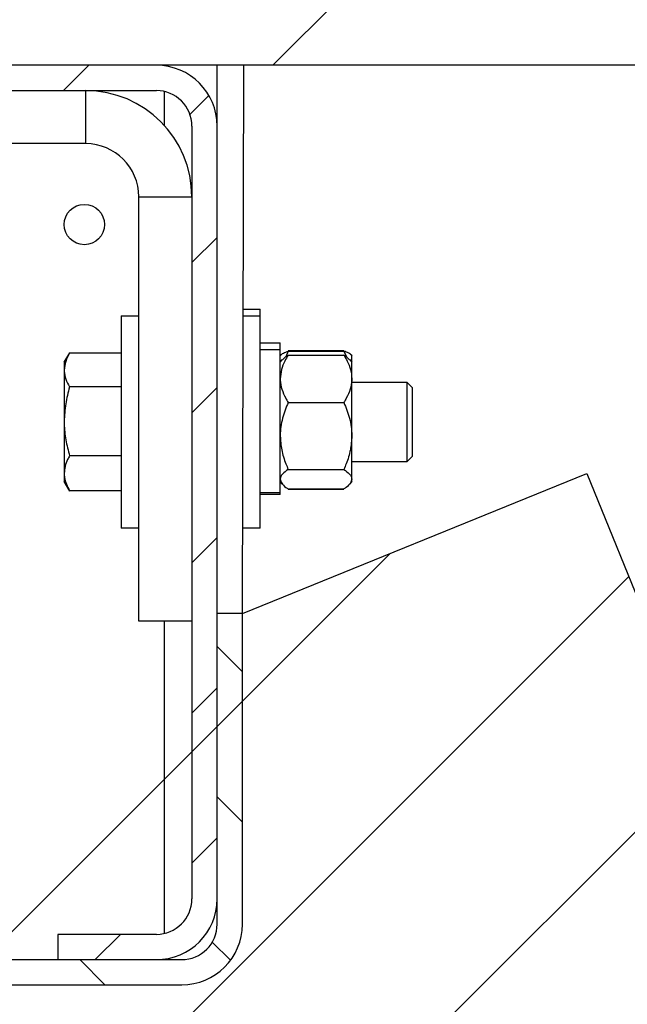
# Model space of a CAD drawing. Header units: inches. Extents: x 170 to 312, y 215 to 248.
# Tile 233 of 256: x 230.717 to 230.922, y 218.719 to 219.052. Entities that reach past the tile are written whole.
import ezdxf

# ---------------------------------------------------------------- set-up
doc = ezdxf.new("R2010")
doc.units = ezdxf.units.IN
doc.header["$LTSCALE"] = 0.25
doc.header["$MEASUREMENT"] = 0
doc.layers.add('MOTOR RH', color=7, linetype='Continuous')

msp = doc.modelspace()

# ---------------------------------------------------------------- hatches: boundary and pattern name
at = {"layer": 'MOTOR RH'}
h = msp.add_hatch(dxfattribs=at)
h.set_pattern_fill('ANSI31', color=256, style=0)
h.set_pattern_definition([(45, (38.44891536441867, -35.7196108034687), (-0.08838834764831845, 0.08838834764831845), [])])
h.paths.add_polyline_path([(231.1765942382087, 219.314668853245), (231.1124900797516, 219.314668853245), (231.1124900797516, 219.5518703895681), (230.4249900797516, 219.5518703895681), (230.4249900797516, 219.0362453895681), (230.4431647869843, 219.0362453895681), (231.1124900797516, 219.0362453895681), (231.1124900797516, 219.2677648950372), (231.0345234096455, 219.2677648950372)])
h = msp.add_hatch(dxfattribs=at)
h.set_pattern_fill('ANSI31', color=256, scale=0.2868852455, style=0)
h.set_pattern_definition([(45, (218.8728003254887, 216.0942967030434), (-0.02535731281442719, 0.02535731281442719), [])])
edge = h.paths.add_edge_path(flags=0)
edge.add_line((230.4488265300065, 218.9258959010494), (230.5269214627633, 218.9468213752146))
edge.add_line((230.5269214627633, 218.9468213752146), (230.5291304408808, 218.9385773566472))
edge.add_line((230.5291304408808, 218.9385773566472), (230.451035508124, 218.9176518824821))
edge.add_arc((230.4457265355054, 218.9374652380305), 0.02051229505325, 180, 284.99999999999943, ccw=False)
edge.add_line((230.4252142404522, 218.9374652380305), (230.4252142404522, 219.0157330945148))
edge.add_arc((230.4457265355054, 219.0157330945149), 0.02051229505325, 89.99999999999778, 180, ccw=False)
edge.add_line((230.4457265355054, 219.0362453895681), (230.7633085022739, 219.0362453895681))
edge.add_arc((230.7633085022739, 219.0157330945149), 0.02051229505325, -7.958078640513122e-13, 89.9999999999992, ccw=False)
edge.add_line((230.7838207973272, 219.0157330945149), (230.7838207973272, 218.7546316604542))
edge.add_arc((230.7633085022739, 218.7546316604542), 0.02051229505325, 270, 360, ccw=False)
edge.add_line((230.7633085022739, 218.7341193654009), (230.7300298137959, 218.7341193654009))
edge.add_line((230.7300298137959, 218.7341193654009), (230.7300298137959, 218.7426542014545))
edge.add_line((230.7300298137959, 218.7426542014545), (230.7633085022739, 218.7426542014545))
edge.add_arc((230.7633085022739, 218.7546316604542), 0.011977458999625, 270.0000000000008, 360.0000000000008)
edge.add_line((230.7752859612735, 218.7546316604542), (230.7752859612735, 219.0157330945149))
edge.add_arc((230.7633085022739, 219.0157330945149), 0.011977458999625, 0, 90)
edge.add_line((230.7633085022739, 219.0277105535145), (230.4457265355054, 219.0277105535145))
edge.add_arc((230.4457265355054, 219.0157330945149), 0.011977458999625, 90, 180)
edge.add_line((230.4337490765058, 219.0157330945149), (230.4337490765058, 218.9374652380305))
edge.add_arc((230.4457265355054, 218.9374652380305), 0.011977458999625, 180, 285.0000000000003)
h = msp.add_hatch(dxfattribs=at)
h.set_pattern_fill('ANSI31', color=256, scale=0.5, style=0)
h.set_pattern_definition([(45, (218.8728003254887, 216.0942967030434), (-0.04419417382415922, 0.04419417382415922), [])])
edge = h.paths.add_edge_path()
edge.add_arc((231.062873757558, 219.188229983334), 0.7841030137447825, 215.5586910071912, 273.3485906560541)
edge.add_line((230.9086396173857, 218.8983342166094), (231.1086737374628, 218.4054657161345))
edge.add_line((230.7923556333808, 218.8510968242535), (230.9086396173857, 218.8983342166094))
h = msp.add_hatch(dxfattribs=at)
h.set_pattern_fill('ANSI31', color=256, scale=0.2868852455, angle=90.0000000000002, style=0)
h.set_pattern_definition([(135.0000000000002, (218.8728003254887, 216.0942967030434), (-0.0253573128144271, -0.02535731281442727), [])])
edge = h.paths.add_edge_path(flags=0)
edge.add_line((230.5269214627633, 218.8419040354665), (230.4488265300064, 218.8628295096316))
edge.add_arc((230.4457265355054, 218.8512601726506), 0.011977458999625, 74.99999999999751, 180)
edge.add_line((230.4337490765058, 218.8512601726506), (230.4337490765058, 218.7460968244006))
edge.add_arc((230.4457265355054, 218.7460968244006), 0.011977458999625, 180, 270.0000000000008)
edge.add_line((230.4457265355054, 218.7341193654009), (230.7718433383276, 218.7341193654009))
edge.add_arc((230.7718433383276, 218.7460968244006), 0.011977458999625, 270.0000000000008, 360.0000000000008)
edge.add_line((230.7838207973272, 218.7460968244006), (230.7838207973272, 218.8510968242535))
edge.add_line((230.7838207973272, 218.8510968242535), (230.7923556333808, 218.8510968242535))
edge.add_line((230.7923556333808, 218.8510968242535), (230.7923556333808, 218.7460968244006))
edge.add_arc((230.7718433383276, 218.7460968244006), 0.02051229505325, 270, 360, ccw=False)
edge.add_line((230.7718433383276, 218.7255845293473), (230.4457265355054, 218.7255845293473))
edge.add_arc((230.4457265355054, 218.7460968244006), 0.02051229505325, 180, 270, ccw=False)
edge.add_line((230.4252142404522, 218.7460968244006), (230.4252142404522, 218.8512601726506))
edge.add_arc((230.4457265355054, 218.8512601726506), 0.02051229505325, 74.99999999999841, 180, ccw=False)
edge.add_line((230.451035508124, 218.871073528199), (230.5291304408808, 218.8501480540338))
edge.add_line((230.5291304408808, 218.8501480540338), (230.5269214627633, 218.8419040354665))

# ---------------------------------------------------------------- linework, layer by layer
for p, q in [((231.1124900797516, 219.0362453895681), (230.4249900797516, 219.0362453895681)), ((230.7658904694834, 219.0362453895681), (230.7658904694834, 219.0360822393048)), ((230.7838207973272, 218.7460968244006), (230.7838207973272, 219.0362453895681)), ((230.7923556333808, 218.8510968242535), (230.7927859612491, 219.0362453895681)), ((230.4457265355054, 219.0277105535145), (230.7633085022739, 219.0277105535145)), ((230.7394253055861, 219.0277105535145), (230.7394253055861, 219.0097802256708)), ((230.7658904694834, 219.0274289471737), (230.7658904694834, 219.0160486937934)), ((230.7752859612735, 219.0157330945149), (230.7752859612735, 218.7546316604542)), ((230.7394253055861, 219.0097802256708), (230.5092311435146, 219.0097802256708)), ((230.7573556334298, 218.991849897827), (230.7752859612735, 218.991849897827)), ((230.7573556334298, 218.848407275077), (230.7573556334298, 218.991849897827)), ((230.7514027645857, 218.9516142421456), (230.7573556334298, 218.9516142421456)), ((230.7514027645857, 218.9516142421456), (230.7514027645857, 218.8798929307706)), ((230.7924225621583, 218.9538555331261), (230.7983754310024, 218.9538555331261)), ((230.7924225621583, 218.9516142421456), (230.7983754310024, 218.9516142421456)), ((230.7983754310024, 218.8798929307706), (230.7983754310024, 218.9538555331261)), ((230.7983754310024, 218.9424877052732), (230.8051172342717, 218.9424877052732)), ((230.8051172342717, 218.8912607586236), (230.8051172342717, 218.9424877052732)), ((230.7321814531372, 218.9359072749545), (230.7340603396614, 218.939161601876)), ((230.7514027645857, 218.9390238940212), (230.7339815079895, 218.9390238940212)), ((230.7983754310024, 218.9402464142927), (230.8051172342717, 218.9402464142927)), ((230.8051172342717, 218.938148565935), (230.8053659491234, 218.9384368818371)), ((230.8053659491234, 218.9384368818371), (230.8054419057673, 218.9385249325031)), ((230.8078067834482, 218.9396692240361), (230.806967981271, 218.9377753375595)), ((230.8078067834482, 218.9399075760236), (230.8265977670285, 218.9399075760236)), ((230.8078067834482, 218.9396692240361), (230.8265977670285, 218.9396692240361)), ((230.8078067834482, 218.9383814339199), (230.8265977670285, 218.9383814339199)), ((230.8265977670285, 218.9396692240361), (230.8274365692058, 218.9377753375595)), ((230.8289626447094, 218.9385249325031), (230.8290386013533, 218.9384368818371)), ((230.8290386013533, 218.9384368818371), (230.829287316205, 218.938148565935)), ((230.829287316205, 218.8955998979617), (230.829287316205, 218.938148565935)), ((230.7321814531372, 218.9359072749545), (230.7321814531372, 218.8955998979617)), ((230.8051172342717, 218.9359072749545), (230.8058950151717, 218.9368088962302)), ((230.828509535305, 218.9368088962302), (230.829287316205, 218.9359072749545)), ((230.829287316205, 218.9292013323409), (230.8478774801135, 218.9292013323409)), ((230.8478774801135, 218.9292013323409), (230.8496561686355, 218.9274226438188)), ((230.8478774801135, 218.9292013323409), (230.8478774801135, 218.9023058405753)), ((230.7514027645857, 218.927590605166), (230.7339815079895, 218.927590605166)), ((230.8496561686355, 218.9274226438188), (230.8496561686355, 218.9040845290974)), ((230.8078067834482, 218.9223604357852), (230.8265977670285, 218.9223604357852)), ((230.7514027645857, 218.9043202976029), (230.7339815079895, 218.9043202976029)), ((230.8478774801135, 218.9023058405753), (230.829287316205, 218.9023058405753)), ((230.8496561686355, 218.9040845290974), (230.8478774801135, 218.9023058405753)), ((230.7923556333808, 218.8510968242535), (230.9086396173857, 218.8983342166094)), ((230.8078067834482, 218.8997325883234), (230.8265977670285, 218.8997325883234)), ((230.9086396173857, 218.8983342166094), (231.1086737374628, 218.4054657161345)), ((230.7340603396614, 218.8923455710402), (230.7321814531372, 218.8955998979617)), ((230.8058950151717, 218.8946982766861), (230.8051172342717, 218.8955998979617)), ((230.829287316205, 218.8955998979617), (230.828509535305, 218.8946982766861)), ((230.7514027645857, 218.892483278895), (230.7339815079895, 218.892483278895)), ((230.8051172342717, 218.8917777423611), (230.7983754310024, 218.8917777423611)), ((230.8078067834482, 218.8931257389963), (230.8265977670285, 218.8931257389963)), ((230.8078067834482, 218.8931075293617), (230.8265977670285, 218.8931075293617)), ((230.8051172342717, 218.8912898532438), (230.7983754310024, 218.8912898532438)), ((230.8051172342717, 218.8912607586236), (230.7983754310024, 218.8912607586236)), ((230.7573556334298, 218.8798929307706), (230.7514027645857, 218.8798929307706)), ((230.7983754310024, 218.8798929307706), (230.7924225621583, 218.8798929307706)), ((230.7752859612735, 218.848407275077), (230.7573556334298, 218.848407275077)), ((230.7658904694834, 218.848407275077), (230.7658904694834, 218.7429358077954)), ((230.7923556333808, 218.8510968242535), (230.7838207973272, 218.8510968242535)), ((230.7923556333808, 218.7460968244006), (230.7923556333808, 218.8510968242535)), ((230.7633085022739, 218.7426542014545), (230.7300298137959, 218.7426542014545)), ((230.7300298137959, 218.7426542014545), (230.7300298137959, 218.7341193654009)), ((230.4457265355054, 218.7341193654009), (230.7718433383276, 218.7341193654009)), ((230.4457265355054, 218.7255845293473), (230.7718433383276, 218.7255845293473))]:
    msp.add_line(p, q, dxfattribs=at)
msp.add_circle((230.7389949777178, 218.9824544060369), 0.006813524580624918, dxfattribs=at)
for centre, radius, start, end in [((230.7633085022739, 219.0157330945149), 0.0205122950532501, 0, 90), ((230.7394253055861, 218.991849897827), 0.03586065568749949, 0, 90), ((230.7633085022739, 219.0157330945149), 0.01197745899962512, 0, 90), ((230.7394253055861, 218.991849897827), 0.01793032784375, 0, 90), ((230.7633085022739, 218.7546316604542), 0.01197745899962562, 270, 0), ((230.7633085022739, 218.7546316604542), 0.02051229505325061, 270, 359.9999999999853), ((230.7718433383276, 218.7460968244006), 0.0205122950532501, 270, 359.9999999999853), ((230.7718433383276, 218.7460968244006), 0.01197745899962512, 270, 0), ((231.062873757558, 219.188229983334), 0.7841030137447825, 215.5586910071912, 273.3485906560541)]:
    msp.add_arc(centre, radius, start, end, dxfattribs=at)
for points, knots in [([(230.7339815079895, 218.9390238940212), (230.7334783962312, 218.9380954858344), (230.7324629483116, 218.9362216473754), (230.732275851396, 218.934284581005), (230.7321814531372, 218.9333072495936)], [0, 0, 0, 0, 0.4954579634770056, 1, 1, 1, 1]), ([(230.8078067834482, 218.9383814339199), (230.8074071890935, 218.9377032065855), (230.8064618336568, 218.9360986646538), (230.8053718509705, 218.9334246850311), (230.805202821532, 218.9313974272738), (230.8051172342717, 218.9303709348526)], [0, 0, 0, 0, 0.2654853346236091, 0.6280819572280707, 1, 1, 1, 1]), ([(230.8054310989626, 218.938380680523), (230.8054788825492, 218.938470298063), (230.8056614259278, 218.9388126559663), (230.806641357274, 218.9392417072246), (230.807542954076, 218.9395724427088), (230.8078067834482, 218.9396692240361)], [0, 0, 0, 0, 0.2005267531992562, 0.7660544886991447, 1, 1, 1, 1]), ([(230.8059383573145, 218.9367715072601), (230.8062609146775, 218.9371286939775), (230.806756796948, 218.9376778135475), (230.8075348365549, 218.9381991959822), (230.8078067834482, 218.9383814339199)], [0, 0, 0, 0, 0.6504716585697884, 1, 1, 1, 1]), ([(230.8289734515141, 218.938380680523), (230.8289256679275, 218.938470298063), (230.828743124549, 218.9388126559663), (230.8277631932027, 218.9392417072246), (230.8268615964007, 218.9395724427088), (230.8265977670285, 218.9396692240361)], [0, 0, 0, 0, 0.200526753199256, 0.7660544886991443, 1, 1, 1, 1]), ([(230.8265977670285, 218.9383814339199), (230.8269973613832, 218.9377032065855), (230.8279427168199, 218.9360986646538), (230.8290326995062, 218.9334246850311), (230.8292017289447, 218.9313974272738), (230.829287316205, 218.9303709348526)], [0, 0, 0, 0, 0.2654853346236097, 0.6280819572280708, 1, 1, 1, 1]), ([(230.8284661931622, 218.9367715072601), (230.8281436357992, 218.9371286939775), (230.8276477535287, 218.9376778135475), (230.8268697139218, 218.9381991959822), (230.8265977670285, 218.9383814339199)], [0, 0, 0, 0, 0.6504716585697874, 1, 1, 1, 1]), ([(230.7321814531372, 218.9333072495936), (230.7321836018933, 218.933171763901), (230.732199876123, 218.932145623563), (230.7325930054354, 218.930210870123), (230.7335158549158, 218.9284693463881), (230.7339815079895, 218.927590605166)], [0, 0, 0, 0, 0.07008112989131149, 0.530779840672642, 1, 1, 1, 1]), ([(230.8051172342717, 218.9303709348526), (230.8051200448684, 218.9301892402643), (230.80513857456, 218.9289913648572), (230.8055782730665, 218.9267543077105), (230.8066533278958, 218.9242774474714), (230.8075206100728, 218.9228360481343), (230.8078067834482, 218.9223604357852)], [0, 0, 0, 0, 0.06588387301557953, 0.4343589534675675, 0.8133578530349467, 1, 1, 1, 1]), ([(230.829287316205, 218.9303709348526), (230.8292845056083, 218.9301892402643), (230.8292659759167, 218.9289913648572), (230.8288262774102, 218.9267543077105), (230.8277512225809, 218.9242774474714), (230.8268839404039, 218.9228360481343), (230.8265977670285, 218.9223604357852)], [0, 0, 0, 0, 0.06588387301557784, 0.4343589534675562, 0.8133578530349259, 1, 1, 1, 1]), ([(230.7339815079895, 218.927590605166), (230.7334783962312, 218.9257010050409), (230.7324629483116, 218.9218871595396), (230.732275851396, 218.9179446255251), (230.7321814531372, 218.9159554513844)], [0, 0, 0, 0, 0.4954579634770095, 1, 1, 1, 1]), ([(230.8078067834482, 218.9223604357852), (230.8071008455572, 218.9206026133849), (230.8056632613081, 218.9170229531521), (230.8051224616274, 218.9131104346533), (230.8051173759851, 218.9111024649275), (230.8051172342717, 218.9110465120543)], [0, 0, 0, 0, 0.4839977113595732, 0.9856213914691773, 1, 1, 1, 1]), ([(230.8265977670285, 218.9223604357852), (230.8273037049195, 218.9206026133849), (230.8287412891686, 218.9170229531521), (230.8292820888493, 218.9131104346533), (230.8292871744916, 218.9111024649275), (230.829287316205, 218.9110465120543)], [0, 0, 0, 0, 0.4839977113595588, 0.9856213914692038, 1, 1, 1, 1]), ([(230.7321814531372, 218.9159554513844), (230.7321836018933, 218.9156796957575), (230.732199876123, 218.9135911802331), (230.7325930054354, 218.9096533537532), (230.7335158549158, 218.9061088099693), (230.7339815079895, 218.9043202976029)], [0, 0, 0, 0, 0.07008112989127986, 0.5307798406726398, 1, 1, 1, 1]), ([(230.8051172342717, 218.9110465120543), (230.8052193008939, 218.9094650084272), (230.8054271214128, 218.9062448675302), (230.8066319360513, 218.9024952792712), (230.807540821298, 218.9003580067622), (230.8078067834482, 218.8997325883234)], [0, 0, 0, 0, 0.4057211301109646, 0.8260994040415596, 1, 1, 1, 1]), ([(230.829287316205, 218.9110465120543), (230.8291852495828, 218.9094650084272), (230.8289774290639, 218.9062448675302), (230.8277726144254, 218.9024952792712), (230.8268637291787, 218.9003580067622), (230.8265977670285, 218.8997325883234)], [0, 0, 0, 0, 0.4057211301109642, 0.826099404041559, 1, 1, 1, 1]), ([(230.7339815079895, 218.9043202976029), (230.7337561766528, 218.9039017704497), (230.7331264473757, 218.9027321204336), (230.7323658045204, 218.9007600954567), (230.7322431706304, 218.8991913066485), (230.7321814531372, 218.8984017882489)], [0, 0, 0, 0, 0.2167803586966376, 0.6058320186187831, 1, 1, 1, 1]), ([(230.7321814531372, 218.8984017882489), (230.7322021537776, 218.8979278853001), (230.7322896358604, 218.8959251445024), (230.7332490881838, 218.8939732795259), (230.7339815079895, 218.892483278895)], [0, 0, 0, 0, 0.2366272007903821, 1, 1, 1, 1]), ([(230.8078067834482, 218.8997325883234), (230.8071008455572, 218.8992193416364), (230.8056632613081, 218.8981741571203), (230.8051224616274, 218.8970317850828), (230.8051173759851, 218.8964455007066), (230.8051172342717, 218.8964291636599)], [0, 0, 0, 0, 0.4839977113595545, 0.985621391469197, 0.9999999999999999, 0.9999999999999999, 0.9999999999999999, 0.9999999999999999]), ([(230.8265977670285, 218.8997325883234), (230.8273037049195, 218.8992193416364), (230.8287412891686, 218.8981741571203), (230.8292820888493, 218.8970317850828), (230.8292871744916, 218.8964455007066), (230.829287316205, 218.8964291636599)], [0, 0, 0, 0, 0.4839977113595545, 0.985621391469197, 1, 1, 1, 1]), ([(230.8051172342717, 218.8964291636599), (230.8052193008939, 218.8959673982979), (230.8054271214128, 218.8950271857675), (230.8066319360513, 218.8939323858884), (230.807540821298, 218.8933083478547), (230.8078067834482, 218.8931257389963)], [0, 0, 0, 0, 0.4057211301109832, 0.8260994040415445, 1, 1, 1, 1]), ([(230.829287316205, 218.8964291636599), (230.8291852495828, 218.8959673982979), (230.8289774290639, 218.8950271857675), (230.8277726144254, 218.8939323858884), (230.8268637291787, 218.8933083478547), (230.8265977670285, 218.8931257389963)], [0, 0, 0, 0, 0.4057211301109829, 0.8260994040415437, 1, 1, 1, 1])]:
    msp.add_open_spline(points, degree=3, knots=knots, dxfattribs=at)

doc.saveas('drawing.dxf')
